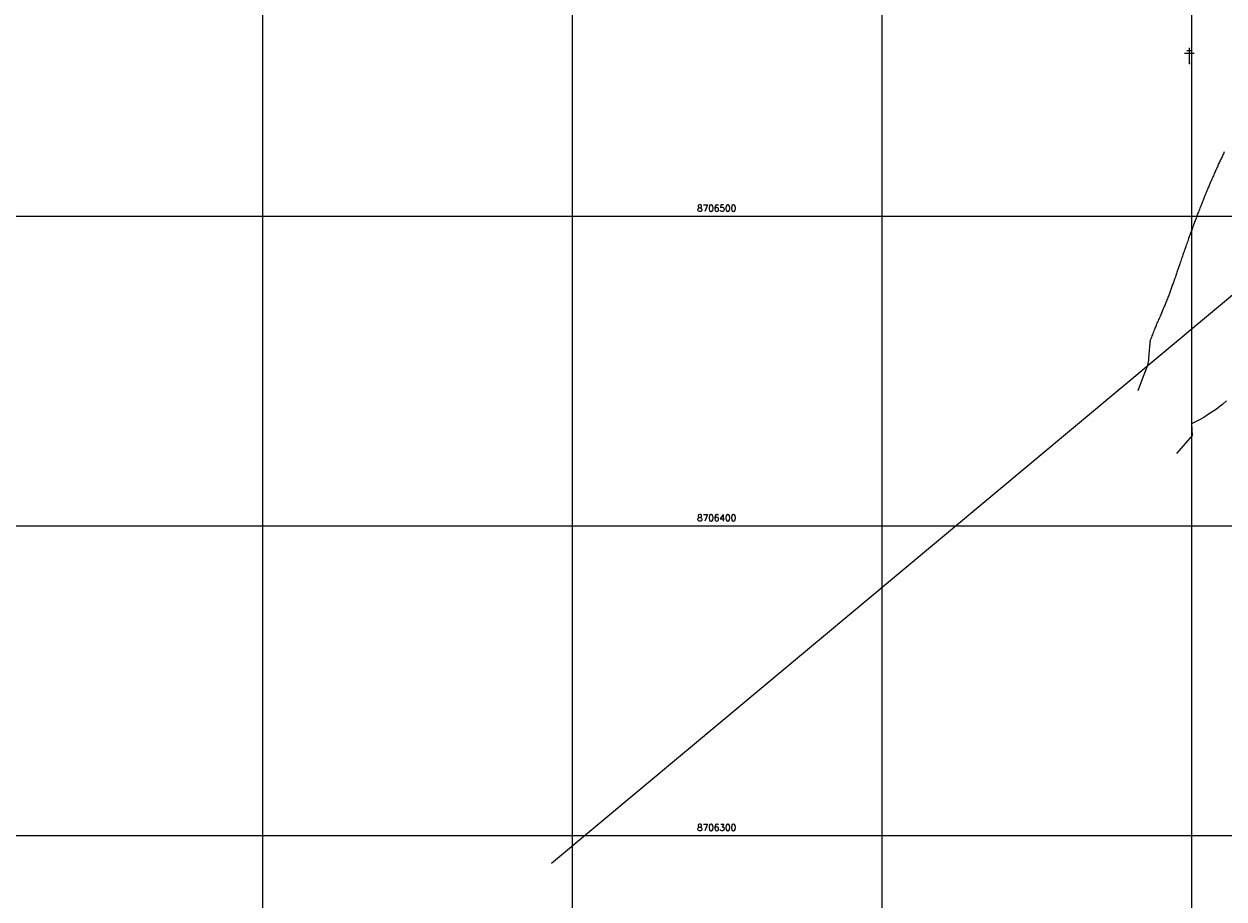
# Model space of a CAD drawing. Header units: millimetres. Extents: x 196436 to 199900, y 8705373 to 8708636.
# Tile 6 of 241: x 196823 to 197210, y 8706279 to 8706562. Entities that reach past the tile are written whole.
import ezdxf
from ezdxf.enums import TextEntityAlignment as Align

# ---------------------------------------------------------------- set-up
doc = ezdxf.new("R2010")
doc.units = ezdxf.units.MM
doc.header["$LTSCALE"] = 5
for name, color, linetype in [('$CURVAS1', 30, 'Continuous'), ('$CURVAS2', 40, 'Continuous'), ('MALHA', 9, 'Continuous'), ('POSTE', 3, 'Continuous'), ('TXT_COORD', 3, 'Continuous')]:
    doc.layers.add(name, color=color, linetype=linetype)
doc.styles.add('GEOSIS', font='ROMANS.SHX')

msp = doc.modelspace()

# ---------------------------------------------------------------- linework, layer by layer
at = {"layer": '$CURVAS1'}
msp.add_polyline3d([(197210.551, 8706520.811, 705), (197210.413, 8706520.491, 705), (197210.274, 8706520.169, 705), (197210.133, 8706519.845, 705), (197209.989, 8706519.52, 705), (197209.841, 8706519.192, 705), (197209.69, 8706518.863, 705), (197209.535, 8706518.534, 705), (197209.379, 8706518.205, 705), (197209.222, 8706517.877, 705), (197209.066, 8706517.551, 705), (197208.911, 8706517.228, 705), (197208.76, 8706516.908, 705), (197208.613, 8706516.594, 705), (197208.47, 8706516.285, 705), (197208.332, 8706515.979, 705), (197208.197, 8706515.674, 705), (197208.063, 8706515.37, 705), (197207.928, 8706515.062, 705), (197207.791, 8706514.75, 705), (197207.651, 8706514.432, 705), (197207.507, 8706514.104, 705), (197207.356, 8706513.767, 705), (197207.202, 8706513.423, 705), (197207.045, 8706513.074, 705), (197206.887, 8706512.725, 705), (197206.731, 8706512.378, 705), (197206.578, 8706512.038, 705), (197206.43, 8706511.706, 705), (197206.29, 8706511.387, 705), (197206.158, 8706511.082, 705), (197206.032, 8706510.788, 705), (197205.91, 8706510.5, 705), (197205.791, 8706510.213, 705), (197205.67, 8706509.922, 705), (197205.546, 8706509.623, 705), (197205.417, 8706509.309, 705), (197205.279, 8706508.978, 705), (197205.132, 8706508.624, 705), (197204.978, 8706508.255, 705), (197204.819, 8706507.875, 705), (197204.659, 8706507.492, 705), (197204.5, 8706507.113, 705), (197204.347, 8706506.745, 705), (197204.201, 8706506.394, 705), (197204.067, 8706506.068, 705), (197203.945, 8706505.77, 705), (197203.834, 8706505.494, 705), (197203.73, 8706505.231, 705), (197203.627, 8706504.973, 705), (197203.524, 8706504.709, 705), (197203.416, 8706504.431, 705), (197203.299, 8706504.13, 705), (197203.169, 8706503.796, 705), (197203.024, 8706503.425, 705), (197202.867, 8706503.024, 705), (197202.703, 8706502.605, 705), (197202.536, 8706502.179, 705), (197202.372, 8706501.759, 705), (197202.214, 8706501.355, 705), (197202.067, 8706500.979, 705), (197201.937, 8706500.643, 705), (197201.825, 8706500.355, 705), (197201.729, 8706500.103, 705), (197201.642, 8706499.874, 705), (197201.559, 8706499.654, 705), (197201.474, 8706499.427, 705), (197201.383, 8706499.18, 705), (197201.279, 8706498.898, 705), (197201.156, 8706498.566, 705), (197201.012, 8706498.176, 705), (197200.851, 8706497.74, 705), (197200.678, 8706497.276, 705), (197200.502, 8706496.8, 705), (197200.328, 8706496.33, 705), (197200.162, 8706495.883, 705), (197200.012, 8706495.478, 705), (197199.883, 8706495.131, 705), (197199.781, 8706494.855, 705), (197199.703, 8706494.645, 705), (197199.646, 8706494.491, 705), (197199.606, 8706494.382, 705), (197199.58, 8706494.309, 705), (197199.562, 8706494.262, 705), (197199.551, 8706494.231, 705), (197199.542, 8706494.204, 705), (197199.531, 8706494.174, 705), (197199.516, 8706494.131, 705), (197199.494, 8706494.068, 705), (197199.462, 8706493.977, 705), (197199.418, 8706493.85, 705), (197199.358, 8706493.68, 705), (197199.28, 8706493.459, 705), (197199.182, 8706493.179, 705), (197199.061, 8706492.837, 705), (197198.923, 8706492.443, 705), (197198.772, 8706492.014, 705), (197198.614, 8706491.566, 705), (197198.455, 8706491.114, 705), (197198.301, 8706490.674, 705), (197198.156, 8706490.261, 705), (197198.026, 8706489.892, 705), (197197.916, 8706489.577, 705), (197197.822, 8706489.308, 705), (197197.739, 8706489.07, 705), (197197.662, 8706488.849, 705), (197197.588, 8706488.633, 705), (197197.51, 8706488.406, 705), (197197.424, 8706488.155, 705), (197197.326, 8706487.867, 705), (197197.211, 8706487.531, 705), (197197.083, 8706487.154, 705), (197196.945, 8706486.748, 705), (197196.8, 8706486.323, 705), (197196.652, 8706485.891, 705), (197196.506, 8706485.462, 705), (197196.364, 8706485.047, 705), (197196.231, 8706484.659, 705), (197196.109, 8706484.303, 705), (197195.997, 8706483.977, 705), (197195.892, 8706483.673, 705), (197195.793, 8706483.384, 705), (197195.695, 8706483.103, 705), (197195.598, 8706482.821, 705), (197195.499, 8706482.533, 705), (197195.395, 8706482.23, 705), (197195.284, 8706481.908, 705), (197195.168, 8706481.568, 705), (197195.046, 8706481.214, 705), (197194.921, 8706480.849, 705), (197194.793, 8706480.477, 705), (197194.663, 8706480.102, 705), (197194.532, 8706479.727, 705), (197194.402, 8706479.356, 705), (197194.272, 8706478.992, 705), (197194.145, 8706478.635, 705), (197194.019, 8706478.285, 705), (197193.895, 8706477.943, 705), (197193.774, 8706477.608, 705), (197193.654, 8706477.279, 705), (197193.538, 8706476.957, 705), (197193.424, 8706476.642, 705), (197193.312, 8706476.333, 705), (197193.202, 8706476.027, 705), (197193.092, 8706475.722, 705), (197192.981, 8706475.414, 705), (197192.866, 8706475.102, 705), (197192.747, 8706474.781, 705), (197192.622, 8706474.449, 705), (197192.489, 8706474.104, 705), (197192.348, 8706473.743, 705), (197192.201, 8706473.37, 705), (197192.049, 8706472.992, 705), (197191.897, 8706472.613, 705), (197191.746, 8706472.24, 705), (197191.599, 8706471.877, 705), (197191.458, 8706471.53, 705), (197191.326, 8706471.206, 705), (197191.206, 8706470.906, 705), (197191.093, 8706470.626, 705), (197190.985, 8706470.358, 705), (197190.878, 8706470.095, 705), (197190.769, 8706469.828, 705), (197190.654, 8706469.551, 705), (197190.53, 8706469.255, 705), (197190.393, 8706468.933, 705), (197190.24, 8706468.58, 705), (197190.076, 8706468.203, 705), (197189.904, 8706467.81, 705), (197189.728, 8706467.412, 705), (197189.554, 8706467.016, 705), (197189.385, 8706466.633, 705), (197189.226, 8706466.272, 705), (197189.081, 8706465.942, 705), (197188.953, 8706465.648, 705), (197188.839, 8706465.383, 705), (197188.734, 8706465.136, 705), (197188.633, 8706464.896, 705), (197188.532, 8706464.652, 705), (197188.425, 8706464.392, 705), (197188.309, 8706464.105, 705), (197188.177, 8706463.781, 705), (197188.028, 8706463.412, 705), (197187.865, 8706463.009, 705), (197187.694, 8706462.585, 705), (197187.521, 8706462.155, 705), (197187.352, 8706461.733, 705), (197187.191, 8706461.334, 705), (197187.046, 8706460.972, 705), (197186.921, 8706460.661, 705), (197186.822, 8706460.409, 705), (197186.744, 8706460.202, 705), (197186.684, 8706460.017, 705), (197186.637, 8706459.833, 705), (197186.6, 8706459.629, 705), (197186.567, 8706459.384, 705), (197186.534, 8706459.076, 705), (197186.497, 8706458.683, 705), (197186.453, 8706458.193, 705), (197186.402, 8706457.623, 705), (197186.348, 8706456.998, 705), (197186.293, 8706456.342, 705), (197186.238, 8706455.683, 705), (197186.188, 8706455.044, 705), (197186.143, 8706454.451, 705), (197186.106, 8706453.929, 705), (197186.073, 8706453.481, 705), (197186.009, 8706453.018, 705), (197185.872, 8706452.428, 705), (197185.621, 8706451.6, 705), (197185.213, 8706450.423, 705), (197184.607, 8706448.784, 705), (197183.761, 8706446.572, 705), (197182.633, 8706443.676, 705)], dxfattribs=at)
at = {"layer": '$CURVAS2'}
msp.add_polyline3d([(197211.267, 8706440.429, 706), (197209.984, 8706439.207, 706), (197207.715, 8706437.522, 706), (197205.205, 8706435.917, 706), (197203.965, 8706435.016, 706), (197202.527, 8706434.24, 706), (197199.965, 8706433.018, 706), (197200.165, 8706429.25, 706), (197195.096, 8706423.357, 706)], dxfattribs=at)
at = {"color": 1}
msp.add_line((196993.284, 8706291.06), (197654.378, 8706842.972), dxfattribs=at)
at = {"layer": 'MALHA'}
for p, q in [((196900, 8708635.599), (196900, 8705384.785)), ((196900, 8708635.599), (196900, 8705384.785)), ((197000, 8708635.599), (197000, 8705384.785)), ((197000, 8708635.599), (197000, 8705384.785)), ((197100, 8708635.599), (197100, 8705384.785)), ((197100, 8708635.599), (197100, 8705384.785)), ((197200, 8708635.599), (197200, 8705384.785)), ((197200, 8708635.599), (197200, 8705384.785)), ((196441.61, 8706500), (199000, 8706500)), ((196441.61, 8706500), (199000, 8706500)), ((196441.61, 8706400), (199000, 8706400)), ((196441.61, 8706400), (199000, 8706400)), ((196441.61, 8706300), (199000, 8706300)), ((196441.61, 8706300), (199000, 8706300))]:
    msp.add_line(p, q, dxfattribs=at)
at = {"layer": 'POSTE'}
for p, q in [((197198.439, 8706553.539), (197200.189, 8706553.531)), ((197199.296, 8706549.335), (197199.318, 8706554.375)), ((197197.736, 8706552.702), (197200.886, 8706552.688))]:
    msp.add_line(p, q, dxfattribs=at)
msp.add_point((197199.297, 8706549.336, 704.577), dxfattribs=at)

# ---------------------------------------------------------------- texts
at = {"layer": 'TXT_COORD', "style": 'GEOSIS'}
for s, p in [('8706500', (197052.961, 8706500.92)), ('8706400', (197052.961, 8706400.92)), ('8706300', (197052.961, 8706300.92))]:
    msp.add_text(s, height=2.1, dxfattribs=at).set_placement(p, align=Align.BOTTOM_RIGHT)

doc.saveas('drawing.dxf')
